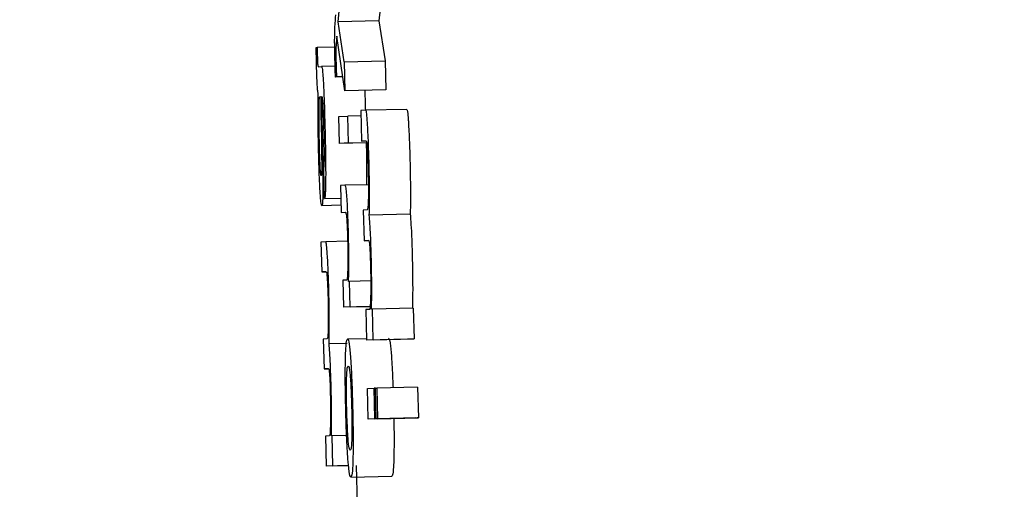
# Model space of a CAD drawing. Header units: inches. Extents: x 170 to 312, y 215 to 248.
# Tile 190 of 256: x 210.1537 to 210.1773, y 243.4704 to 243.4816. Entities that reach past the tile are written whole.
import ezdxf

# ---------------------------------------------------------------- set-up
doc = ezdxf.new("R2010")
doc.units = ezdxf.units.IN
doc.header["$LTSCALE"] = 0.25
doc.header["$MEASUREMENT"] = 0
doc.layers.add('ANNOTATIONS', color=1, linetype='Continuous')
doc.layers.add('MOTOR RH', color=7, linetype='Continuous')
doc.styles.add('ARIAL', font='arial.ttf', dxfattribs={"height": 0.09375})
doc.dimstyles.new('STANDARD$0', dxfattribs={"dimtxt": 0.09375, "dimasz": 0.09375, "dimexe": 0.03125, "dimexo": 0.046875, "dimgap": 0.09, "dimtad": 0, "dimtih": 1, "dimtoh": 1, "dimdec": 4, "dimzin": 0, "dimdsep": 46, "dimtxsty": 'ARIAL', "dimcen": 0.09, "dimadec": 0, "dimazin": 0, "dimtfac": 1, "dimtdec": 4, "dimtofl": 0, "dimtmove": 0, "dimatfit": 1, "dimfxl": 1, "dimtolj": 1, "dimtzin": 0, "dimarcsym": 0})

# ---------------------------------------------------------------- blocks, each defined once
blk = doc.blocks.new('*D31')
at = {"layer": 'ANNOTATIONS', "color": 0, "lineweight": -2, "transparency": 16777216}
for p, q in [((209.952995, 244.125047), (211.798957, 244.125047)), ((211.767707, 244.031297), (211.767707, 242.331666)), ((211.767707, 240.197174), (211.767707, 241.896805)), ((211.037182, 240.103424), (211.798957, 240.103424))]:
    blk.add_line(p, q, dxfattribs=at)
at = {"layer": 'ANNOTATIONS', "color": 0, "transparency": 16777216}
for points in [[(211.752082, 244.031297), (211.783332, 244.031297), (211.767707, 244.125047)], [(211.752082, 240.197174), (211.783332, 240.197174), (211.767707, 240.103424)]]:
    blk.add_solid(points, dxfattribs=at)
at = {"layer": 'defpoints', "color": 0, "transparency": 16777216}
for p in [(209.90612, 244.125047), (210.990307, 240.103424), (211.767707, 240.103424)]:
    blk.add_point(p, dxfattribs=at)
at = {"layer": 'ANNOTATIONS', "color": 0, "transparency": 16777216, "insert": (211.767707, 242.114236), "char_height": 0.09375, "attachment_point": 5, "style": 'ARIAL'}
blk.add_mtext('\\A1;OPENING\\PHEIGHT', dxfattribs=at)
blk = doc.blocks.new('*D32')
at = {"layer": 'ANNOTATIONS', "color": 0, "lineweight": -2, "transparency": 16777216}
for p, q in [((209.952995, 244.96103), (212.453946, 244.96103)), ((212.422696, 244.86728), (212.422696, 242.749657)), ((212.422696, 240.197174), (212.422696, 242.314797)), ((211.957527, 240.103424), (212.453946, 240.103424))]:
    blk.add_line(p, q, dxfattribs=at)
at = {"layer": 'ANNOTATIONS', "color": 0, "transparency": 16777216}
for points in [[(212.407071, 244.86728), (212.438321, 244.86728), (212.422696, 244.96103)], [(212.407071, 240.197174), (212.438321, 240.197174), (212.422696, 240.103424)]]:
    blk.add_solid(points, dxfattribs=at)
at = {"layer": 'defpoints', "color": 0, "transparency": 16777216}
for p in [(209.90612, 244.96103), (211.910652, 240.103424), (212.422696, 240.103424)]:
    blk.add_point(p, dxfattribs=at)
at = {"layer": 'ANNOTATIONS', "color": 0, "transparency": 16777216, "insert": (212.422696, 242.532227), "char_height": 0.09375, "attachment_point": 5, "style": 'ARIAL'}
blk.add_mtext('\\A1;TOTAL\\PHEIGHT', dxfattribs=at)

msp = doc.modelspace()

# ---------------------------------------------------------------- linework, layer by layer
at = {"layer": 'MOTOR RH'}
for p, q in [((210.161326, 243.481591), (210.161427, 243.482536)), ((210.162411, 243.482559), (210.162309, 243.481614)), ((210.162309, 243.481614), (210.161326, 243.481591)), ((210.161473, 243.48063), (210.161326, 243.481591)), ((210.162309, 243.481614), (210.162456, 243.480654)), ((210.16149, 243.479933), (210.161299, 243.481249)), ((210.160802, 243.480975), (210.160826, 243.480976)), ((210.161246, 243.480986), (210.160826, 243.480976)), ((210.160851, 243.480513), (210.16093, 243.480516)), ((210.161256, 243.480524), (210.16093, 243.480516)), ((210.161473, 243.48063), (210.162456, 243.480654)), ((210.161473, 243.48063), (210.16149, 243.479933)), ((210.162456, 243.480654), (210.162473, 243.479957)), ((210.161441, 243.480271), (210.161264, 243.480267)), ((210.161289, 243.480268), (210.161264, 243.480267)), ((210.161441, 243.480272), (210.161289, 243.480268)), ((210.160889, 243.479795), (210.16091, 243.479796)), ((210.162473, 243.479957), (210.16149, 243.479933)), ((210.160915, 243.479366), (210.160925, 243.478801)), ((210.160937, 243.479408), (210.160948, 243.478817)), ((210.161348, 243.47932), (210.161562, 243.47933)), ((210.161363, 243.478674), (210.161348, 243.47932)), ((210.161879, 243.479338), (210.161562, 243.47933)), ((210.161578, 243.478683), (210.161562, 243.47933)), ((210.161994, 243.479468), (210.161876, 243.479462)), ((210.161876, 243.479462), (210.161894, 243.478726)), ((210.162978, 243.479491), (210.161994, 243.479468)), ((210.162014, 243.478689), (210.161363, 243.478674)), ((210.161578, 243.478683), (210.161363, 243.478674)), ((210.161578, 243.478683), (210.162012, 243.478694)), ((210.161894, 243.478726), (210.162, 243.478731)), ((210.162001, 243.478729), (210.161894, 243.478726)), ((210.160999, 243.477348), (210.160982, 243.478066)), ((210.161492, 243.477668), (210.161388, 243.477664)), ((210.161388, 243.477664), (210.161403, 243.477017)), ((210.162056, 243.477682), (210.161492, 243.477668)), ((210.162011, 243.477799), (210.162009, 243.477681)), ((210.161399, 243.477187), (210.160937, 243.477176)), ((210.160999, 243.477348), (210.161395, 243.477357)), ((210.161403, 243.477017), (210.161504, 243.477022)), ((210.162024, 243.477077), (210.161933, 243.477073)), ((210.161933, 243.477073), (210.161951, 243.476337)), ((210.163061, 243.476977), (210.162078, 243.476954)), ((210.161032, 243.476312), (210.160916, 243.476306)), ((210.160916, 243.476306), (210.160933, 243.475588)), ((210.161552, 243.476324), (210.161032, 243.476312)), ((210.161951, 243.476337), (210.162063, 243.476342)), ((210.162064, 243.47634), (210.161951, 243.476337)), ((210.160933, 243.475588), (210.161037, 243.475593)), ((210.161037, 243.475591), (210.160933, 243.475588)), ((210.16154, 243.475393), (210.161442, 243.475388)), ((210.161442, 243.475388), (210.161458, 243.474742)), ((210.1616, 243.475362), (210.16158, 243.475361)), ((210.162112, 243.475374), (210.1616, 243.475362)), ((210.161614, 243.474749), (210.1616, 243.475362)), ((210.162081, 243.474756), (210.161458, 243.474742)), ((210.161614, 243.474749), (210.161458, 243.474742)), ((210.161614, 243.474749), (210.162083, 243.47476)), ((210.162082, 243.474689), (210.161991, 243.474684)), ((210.161991, 243.474684), (210.162008, 243.473948)), ((210.162151, 243.474692), (210.162132, 243.474691)), ((210.163134, 243.474715), (210.162151, 243.474692)), ((210.162169, 243.473956), (210.162151, 243.474692)), ((210.163134, 243.474715), (210.163152, 243.473979)), ((210.16106, 243.47398), (210.160972, 243.473976)), ((210.160972, 243.473976), (210.160989, 243.473258)), ((210.161548, 243.473869), (210.161113, 243.473859)), ((210.162008, 243.473985), (210.161556, 243.473974)), ((210.162992, 243.473972), (210.162008, 243.473948)), ((210.162169, 243.473956), (210.162008, 243.473948)), ((210.162169, 243.473956), (210.163152, 243.473979)), ((210.163152, 243.473979), (210.162992, 243.473972)), ((210.160989, 243.473258), (210.161098, 243.473263)), ((210.161099, 243.47326), (210.160989, 243.473258)), ((210.162036, 243.472791), (210.162197, 243.472798)), ((210.162054, 243.472054), (210.162036, 243.472791)), ((210.162224, 243.472799), (210.162197, 243.472798)), ((210.162214, 243.472062), (210.162197, 243.472798)), ((210.162224, 243.472799), (210.162256, 243.4728)), ((210.162242, 243.472063), (210.162224, 243.472799)), ((210.163239, 243.472824), (210.162256, 243.4728)), ((210.162256, 243.4728), (210.162274, 243.472065)), ((210.163239, 243.472824), (210.163257, 243.472088)), ((210.163037, 243.472078), (210.162054, 243.472054)), ((210.162214, 243.472062), (210.162054, 243.472054)), ((210.162214, 243.472062), (210.163198, 243.472085)), ((210.163225, 243.472087), (210.162242, 243.472063)), ((210.162274, 243.472065), (210.162242, 243.472063)), ((210.162274, 243.472065), (210.163257, 243.472088)), ((210.163198, 243.472085), (210.163037, 243.472078)), ((210.163198, 243.472086), (210.163198, 243.472085)), ((210.163257, 243.472088), (210.163225, 243.472087)), ((210.161117, 243.47165), (210.161028, 243.471645)), ((210.161028, 243.471645), (210.161045, 243.470927)), ((210.161184, 243.471652), (210.161166, 243.471652)), ((210.161533, 243.471661), (210.161184, 243.471652)), ((210.161202, 243.470934), (210.161184, 243.471652)), ((210.161579, 243.47094), (210.161045, 243.470927)), ((210.161202, 243.470934), (210.161045, 243.470927)), ((210.161202, 243.470934), (210.161579, 243.470943)), ((210.161761, 243.470944), (210.161783, 243.469999)), ((210.161636, 243.470665), (210.162619, 243.470688))]:
    msp.add_line(p, q, dxfattribs=at)
for points, knots in [([(210.161246, 243.48128), (210.161248, 243.481341), (210.161254, 243.481567), (210.161265, 243.481679), (210.161273, 243.48176)], [0, 0, 0, 0, 0.269443, 1, 1, 1, 1]), ([(210.16125, 243.480745), (210.161249, 243.480828), (210.161245, 243.480995), (210.161245, 243.481171), (210.161246, 243.481257), (210.161246, 243.48128)], [0, 0, 0, 0, 0.420511, 0.842073, 1, 1, 1, 1]), ([(210.161299, 243.481249), (210.161295, 243.481214), (210.161287, 243.481142), (210.16128, 243.481035), (210.161277, 243.480981)], [0, 0, 0, 0, 0.49822, 1, 1, 1, 1]), ([(210.160811, 243.4805), (210.16081, 243.480561), (210.160806, 243.480721), (210.160804, 243.480878), (210.160802, 243.480975)], [0, 0, 0, 0, 0.38157, 1, 1, 1, 1]), ([(210.160826, 243.480976), (210.160827, 243.480942), (210.160827, 243.480889), (210.160828, 243.480812), (210.160829, 243.480772), (210.160829, 243.480751)], [0, 0, 0, 0, 0.4874402, 0.7417485, 1, 1, 1, 1]), ([(210.161277, 243.480981), (210.161276, 243.480949), (210.161274, 243.480895), (210.161274, 243.480773), (210.161276, 243.480693), (210.161277, 243.480651)], [0, 0, 0, 0, 0.413306, 0.692895, 1, 1, 1, 1]), ([(210.160829, 243.480751), (210.16083, 243.480726), (210.160831, 243.480681), (210.160834, 243.480621), (210.160837, 243.480571), (210.160843, 243.480519), (210.160848, 243.480515), (210.160851, 243.480513)], [0, 0, 0, 0, 0.139571, 0.255966, 0.371698, 0.556552, 1, 1, 1, 1]), ([(210.161264, 243.480267), (210.161262, 243.480345), (210.161257, 243.480503), (210.161253, 243.480664), (210.16125, 243.480745)], [0, 0, 0, 0, 0.498762, 1, 1, 1, 1]), ([(210.160852, 243.479854), (210.160847, 243.479872), (210.16084, 243.479902), (210.160829, 243.480029), (210.160821, 243.48018), (210.160815, 243.480344), (210.160812, 243.480451), (210.160811, 243.4805)], [0, 0, 0, 0, 0.319021, 0.503541, 0.689462, 0.856268, 1, 1, 1, 1]), ([(210.16093, 243.480516), (210.160937, 243.480506), (210.160947, 243.480488), (210.160964, 243.480306), (210.16098, 243.48003), (210.160998, 243.479575), (210.161008, 243.4792), (210.161013, 243.478974)], [0, 0, 0, 0, 0.20816, 0.351389, 0.494889, 0.694219, 1, 1, 1, 1]), ([(210.161277, 243.480651), (210.161278, 243.480624), (210.161279, 243.480571), (210.161281, 243.480491), (210.161283, 243.480439), (210.161284, 243.480413)], [0, 0, 0, 0, 0.337193, 0.667979, 1, 1, 1, 1]), ([(210.161284, 243.480413), (210.161285, 243.480394), (210.161286, 243.480346), (210.161288, 243.480297), (210.161289, 243.480268)], [0, 0, 0, 0, 0.388311, 1, 1, 1, 1]), ([(210.16086, 243.478472), (210.160857, 243.478612), (210.160849, 243.478942), (210.160846, 243.479437), (210.16085, 243.479714), (210.160852, 243.479854)], [0, 0, 0, 0, 0.267146, 0.629588, 1, 1, 1, 1]), ([(210.160875, 243.479664), (210.160876, 243.479694), (210.160879, 243.479766), (210.160884, 243.479794), (210.160888, 243.479795), (210.160889, 243.479795)], [0, 0, 0, 0, 0.368549, 0.910282, 1, 1, 1, 1]), ([(210.16091, 243.479796), (210.160911, 243.479728), (210.160911, 243.479589), (210.160914, 243.479441), (210.160915, 243.479366)], [0, 0, 0, 0, 0.495429, 1, 1, 1, 1]), ([(210.160944, 243.479802), (210.160941, 243.479797), (210.160938, 243.479789), (210.160935, 243.479729), (210.160934, 243.47969), (210.160934, 243.479675)], [0, 0, 0, 0, 0.5607002, 0.835671, 1, 1, 1, 1]), ([(210.16099, 243.47895), (210.160986, 243.479091), (210.160981, 243.479301), (210.16097, 243.479559), (210.160961, 243.479705), (210.160952, 243.47979), (210.160947, 243.479798), (210.160944, 243.479802)], [0, 0, 0, 0, 0.342639, 0.509567, 0.678224, 0.824016, 1, 1, 1, 1]), ([(210.161967, 243.479945), (210.161971, 243.479855), (210.161977, 243.479705), (210.161982, 243.479536), (210.161983, 243.479467)], [0, 0, 0, 0, 0.593575, 1, 1, 1, 1]), ([(210.160871, 243.479244), (210.160871, 243.479322), (210.160871, 243.479482), (210.160874, 243.479603), (210.160875, 243.479664)], [0, 0, 0, 0, 0.48964, 1, 1, 1, 1]), ([(210.160934, 243.479675), (210.160934, 243.479651), (210.160934, 243.479602), (210.160935, 243.479511), (210.160936, 243.479445), (210.160937, 243.479408)], [0, 0, 0, 0, 0.30136, 0.603397, 1, 1, 1, 1]), ([(210.162037, 243.479108), (210.162031, 243.479192), (210.16202, 243.479362), (210.162005, 243.479457), (210.161997, 243.479465), (210.161994, 243.479468)], [0, 0, 0, 0, 0.39448, 0.789652, 1, 1, 1, 1]), ([(210.162978, 243.479491), (210.162983, 243.47948), (210.162995, 243.479459), (210.16301, 243.479294), (210.163018, 243.479164), (210.16302, 243.479131)], [0, 0, 0, 0, 0.425526, 0.853598, 1, 1, 1, 1]), ([(210.16088, 243.478623), (210.160878, 243.478702), (210.160874, 243.478918), (210.160872, 243.479118), (210.160871, 243.479244)], [0, 0, 0, 0, 0.3641032, 1, 1, 1, 1]), ([(210.162073, 243.47817), (210.162067, 243.478372), (210.162058, 243.47872), (210.162043, 243.478993), (210.162037, 243.479108)], [0, 0, 0, 0, 0.582423, 1, 1, 1, 1]), ([(210.16302, 243.479131), (210.163024, 243.479055), (210.163035, 243.47887), (210.163047, 243.478537), (210.163053, 243.478296), (210.163056, 243.478193)], [0, 0, 0, 0, 0.287815, 0.699196, 1, 1, 1, 1]), ([(210.160982, 243.478066), (210.160986, 243.478075), (210.160992, 243.478091), (210.160997, 243.478206), (210.160999, 243.47838), (210.160997, 243.478637), (210.160992, 243.478837), (210.16099, 243.47895)], [0, 0, 0, 0, 0.224896, 0.383624, 0.543, 0.741942, 1, 1, 1, 1]), ([(210.161013, 243.478974), (210.161017, 243.478839), (210.161024, 243.478493), (210.16103, 243.47807), (210.161029, 243.477838), (210.161028, 243.477776)], [0, 0, 0, 0, 0.319233, 0.817081, 1, 1, 1, 1]), ([(210.160899, 243.478095), (210.160896, 243.478165), (210.160888, 243.478326), (210.160883, 243.478516), (210.16088, 243.478623)], [0, 0, 0, 0, 0.437624, 1, 1, 1, 1]), ([(210.160925, 243.478801), (210.160928, 243.478675), (210.160931, 243.478463), (210.160934, 243.478205), (210.160934, 243.478097), (210.160934, 243.478059)], [0, 0, 0, 0, 0.486325, 0.816716, 1, 1, 1, 1]), ([(210.160948, 243.478817), (210.160952, 243.478636), (210.160959, 243.478271), (210.160962, 243.477925), (210.160963, 243.47775)], [0, 0, 0, 0, 0.495893, 1, 1, 1, 1]), ([(210.162, 243.478731), (210.162005, 243.478724), (210.162014, 243.478715), (210.162027, 243.4786), (210.162037, 243.478453), (210.162045, 243.478256), (210.162049, 243.478116), (210.162051, 243.478039)], [0, 0, 0, 0, 0.3323616, 0.5021047, 0.6735022, 0.8202737, 1, 1, 1, 1]), ([(210.162003, 243.478689), (210.162004, 243.478657), (210.162009, 243.478414), (210.162013, 243.478094), (210.162012, 243.477862), (210.162011, 243.477799)], [0, 0, 0, 0, 0.100619, 0.758468, 1, 1, 1, 1]), ([(210.160895, 243.477527), (210.160891, 243.477603), (210.16088, 243.477793), (210.160868, 243.478129), (210.160862, 243.478372), (210.16086, 243.478472)], [0, 0, 0, 0, 0.285318, 0.706036, 1, 1, 1, 1]), ([(210.162082, 243.477545), (210.162082, 243.477625), (210.16208, 243.477824), (210.162075, 243.47804), (210.162073, 243.47817)], [0, 0, 0, 0, 0.400589, 1, 1, 1, 1]), ([(210.163056, 243.478193), (210.163058, 243.478107), (210.163063, 243.477892), (210.163064, 243.47769), (210.163065, 243.477569)], [0, 0, 0, 0, 0.3995731, 1, 1, 1, 1]), ([(210.160921, 243.477895), (210.160918, 243.477902), (210.160912, 243.477914), (210.160904, 243.478007), (210.1609, 243.478073), (210.160899, 243.478095)], [0, 0, 0, 0, 0.491679, 0.824829, 1, 1, 1, 1]), ([(210.160934, 243.478059), (210.160933, 243.478019), (210.160931, 243.477938), (210.160926, 243.477898), (210.160922, 243.477895), (210.160921, 243.477895)], [0, 0, 0, 0, 0.412585, 0.826285, 1, 1, 1, 1]), ([(210.162051, 243.478039), (210.162053, 243.477943), (210.162057, 243.477751), (210.162057, 243.477522), (210.162055, 243.477408), (210.162055, 243.477362)], [0, 0, 0, 0, 0.373232, 0.7457817, 1, 1, 1, 1]), ([(210.160963, 243.47775), (210.160963, 243.477688), (210.160963, 243.477518), (210.16096, 243.477401), (210.160957, 243.477327)], [0, 0, 0, 0, 0.371756, 1, 1, 1, 1]), ([(210.161028, 243.477776), (210.161027, 243.477684), (210.161024, 243.477501), (210.161013, 243.477367), (210.161004, 243.477354), (210.160999, 243.477348)], [0, 0, 0, 0, 0.344061, 0.688312, 1, 1, 1, 1]), ([(210.161577, 243.476496), (210.161573, 243.476649), (210.161566, 243.476907), (210.161551, 243.477236), (210.161535, 243.477472), (210.161515, 243.477645), (210.161501, 243.477659), (210.161492, 243.477668)], [0, 0, 0, 0, 0.212997, 0.361202, 0.509803, 0.704478, 1, 1, 1, 1]), ([(210.160937, 243.477176), (210.160931, 243.477187), (210.160921, 243.477206), (210.160906, 243.47736), (210.160898, 243.477485), (210.160895, 243.477527)], [0, 0, 0, 0, 0.445945, 0.81271, 1, 1, 1, 1]), ([(210.162078, 243.476954), (210.162079, 243.477041), (210.162082, 243.477219), (210.162082, 243.477436), (210.162082, 243.477545)], [0, 0, 0, 0, 0.4945231, 1, 1, 1, 1]), ([(210.163065, 243.477569), (210.163066, 243.477486), (210.163066, 243.477267), (210.163063, 243.477088), (210.163061, 243.476977)], [0, 0, 0, 0, 0.37718, 1, 1, 1, 1]), ([(210.160957, 243.477327), (210.160955, 243.477291), (210.16095, 243.477195), (210.160942, 243.477184), (210.160937, 243.477176)], [0, 0, 0, 0, 0.37761, 1, 1, 1, 1]), ([(210.162055, 243.477362), (210.162053, 243.477299), (210.162048, 243.477144), (210.162036, 243.477086), (210.162027, 243.47708), (210.162024, 243.477077)], [0, 0, 0, 0, 0.313969, 0.776618, 1, 1, 1, 1]), ([(210.161504, 243.477022), (210.161512, 243.477013), (210.161522, 243.477), (210.161536, 243.476845), (210.161545, 243.476692), (210.161552, 243.476512), (210.161555, 243.476392), (210.161557, 243.476334)], [0, 0, 0, 0, 0.413378, 0.56896, 0.725661, 0.865842, 1, 1, 1, 1]), ([(210.162109, 243.47646), (210.162104, 243.476559), (210.162094, 243.476756), (210.162083, 243.476888), (210.162078, 243.476954)], [0, 0, 0, 0, 0.5035474, 1, 1, 1, 1]), ([(210.163061, 243.476977), (210.163066, 243.476922), (210.163076, 243.476791), (210.163086, 243.476596), (210.163092, 243.476483)], [0, 0, 0, 0, 0.421243, 1, 1, 1, 1]), ([(210.161586, 243.475931), (210.161585, 243.476006), (210.161584, 243.476186), (210.16158, 243.476382), (210.161577, 243.476496)], [0, 0, 0, 0, 0.4161266, 1, 1, 1, 1]), ([(210.162127, 243.475892), (210.162125, 243.475966), (210.16212, 243.476162), (210.162113, 243.476345), (210.162109, 243.47646)], [0, 0, 0, 0, 0.3742204, 1, 1, 1, 1]), ([(210.163092, 243.476483), (210.163095, 243.476416), (210.163102, 243.476236), (210.163107, 243.476039), (210.16311, 243.475916)], [0, 0, 0, 0, 0.374173, 1, 1, 1, 1]), ([(210.161073, 243.475961), (210.161067, 243.476043), (210.161056, 243.476208), (210.161042, 243.476301), (210.161034, 243.476309), (210.161032, 243.476312)], [0, 0, 0, 0, 0.394277, 0.789568, 1, 1, 1, 1]), ([(210.161557, 243.476334), (210.161558, 243.476247), (210.161562, 243.476074), (210.161562, 243.475837), (210.16156, 243.475713), (210.161559, 243.475649)], [0, 0, 0, 0, 0.32428, 0.647973, 1, 1, 1, 1]), ([(210.162063, 243.476342), (210.162068, 243.476337), (210.162075, 243.476328), (210.162086, 243.476231), (210.162094, 243.476102), (210.162101, 243.475923), (210.162105, 243.475793), (210.162107, 243.475719)], [0, 0, 0, 0, 0.303879, 0.475174, 0.648115, 0.796855, 1, 1, 1, 1]), ([(210.161108, 243.475046), (210.161102, 243.475243), (210.161093, 243.475582), (210.161079, 243.475849), (210.161073, 243.475961)], [0, 0, 0, 0, 0.58279, 1, 1, 1, 1]), ([(210.16158, 243.475361), (210.161582, 243.475444), (210.161585, 243.475612), (210.161586, 243.475824), (210.161586, 243.475931)], [0, 0, 0, 0, 0.493511, 1, 1, 1, 1]), ([(210.162132, 243.474691), (210.162135, 243.474897), (210.162138, 243.475213), (210.162132, 243.475668), (210.162128, 243.475853), (210.162127, 243.475892)], [0, 0, 0, 0, 0.595345, 0.915042, 1, 1, 1, 1]), ([(210.16311, 243.475916), (210.163113, 243.475765), (210.16312, 243.475421), (210.16312, 243.475021), (210.163117, 243.474799), (210.163115, 243.474715)], [0, 0, 0, 0, 0.328159, 0.745199, 1, 1, 1, 1]), ([(210.161037, 243.475593), (210.161042, 243.475587), (210.161051, 243.475577), (210.161064, 243.475465), (210.161073, 243.475323), (210.161081, 243.475129), (210.161085, 243.474993), (210.161087, 243.474918)], [0, 0, 0, 0, 0.3323, 0.501956, 0.67331, 0.82035, 1, 1, 1, 1]), ([(210.161559, 243.475649), (210.161556, 243.475563), (210.161552, 243.475423), (210.161544, 243.475401), (210.16154, 243.475393)], [0, 0, 0, 0, 0.610929, 1, 1, 1, 1]), ([(210.162107, 243.475719), (210.162109, 243.475621), (210.162113, 243.475426), (210.162113, 243.475187), (210.162111, 243.475068), (210.16211, 243.475017)], [0, 0, 0, 0, 0.363593, 0.727117, 1, 1, 1, 1]), ([(210.161117, 243.474437), (210.161117, 243.474515), (210.161115, 243.474709), (210.161111, 243.47492), (210.161108, 243.475046)], [0, 0, 0, 0, 0.403504, 1, 1, 1, 1]), ([(210.161087, 243.474918), (210.161088, 243.474824), (210.161092, 243.474637), (210.161093, 243.474413), (210.161091, 243.474303), (210.16109, 243.474258)], [0, 0, 0, 0, 0.373163, 0.74641, 1, 1, 1, 1]), ([(210.16211, 243.475017), (210.162109, 243.474954), (210.162105, 243.474803), (210.162094, 243.474703), (210.162085, 243.474693), (210.162082, 243.474689)], [0, 0, 0, 0, 0.301562, 0.733472, 1, 1, 1, 1]), ([(210.161113, 243.473859), (210.161114, 243.473945), (210.161117, 243.474118), (210.161117, 243.47433), (210.161117, 243.474437)], [0, 0, 0, 0, 0.494425, 1, 1, 1, 1]), ([(210.16109, 243.474258), (210.161088, 243.474196), (210.161084, 243.474044), (210.161072, 243.473989), (210.161063, 243.473982), (210.16106, 243.47398)], [0, 0, 0, 0, 0.314205, 0.776798, 1, 1, 1, 1]), ([(210.161143, 243.473377), (210.161138, 243.473474), (210.161129, 243.473666), (210.161118, 243.473795), (210.161113, 243.473859)], [0, 0, 0, 0, 0.5030359, 1, 1, 1, 1]), ([(210.161505, 243.473514), (210.161508, 243.473596), (210.161516, 243.473822), (210.161534, 243.473954), (210.16155, 243.473969), (210.161556, 243.473974)], [0, 0, 0, 0, 0.264152, 0.726653, 1, 1, 1, 1]), ([(210.161556, 243.473974), (210.161568, 243.473961), (210.16159, 243.473936), (210.161615, 243.47366), (210.161626, 243.473539)], [0, 0, 0, 0, 0.564857, 1, 1, 1, 1]), ([(210.162539, 243.473998), (210.162551, 243.473984), (210.162573, 243.473961), (210.162598, 243.473683), (210.162609, 243.473563)], [0, 0, 0, 0, 0.564783, 1, 1, 1, 1]), ([(210.161511, 243.472317), (210.161508, 243.472489), (210.1615, 243.472835), (210.1615, 243.473249), (210.161504, 243.473439), (210.161505, 243.473514)], [0, 0, 0, 0, 0.374286, 0.750868, 1, 1, 1, 1]), ([(210.161626, 243.473539), (210.161633, 243.473432), (210.161647, 243.473218), (210.161665, 243.472777), (210.161673, 243.472471), (210.161677, 243.472325)], [0, 0, 0, 0, 0.341612, 0.683955, 1, 1, 1, 1]), ([(210.162609, 243.473563), (210.162616, 243.473456), (210.16263, 243.473249), (210.162641, 243.472953), (210.162647, 243.472808)], [0, 0, 0, 0, 0.513218, 1, 1, 1, 1]), ([(210.161098, 243.473263), (210.161103, 243.473257), (210.16111, 243.473249), (210.16112, 243.473155), (210.161128, 243.473028), (210.161136, 243.472854), (210.161139, 243.472727), (210.161141, 243.472654)], [0, 0, 0, 0, 0.303698, 0.47493, 0.647773, 0.796734, 1, 1, 1, 1]), ([(210.161161, 243.472824), (210.161159, 243.472896), (210.161154, 243.473087), (210.161147, 243.473266), (210.161143, 243.473377)], [0, 0, 0, 0, 0.37715, 1, 1, 1, 1]), ([(210.161533, 243.473043), (210.161536, 243.47311), (210.161544, 243.473296), (210.16156, 243.473325), (210.161571, 243.473327), (210.161572, 243.473328)], [0, 0, 0, 0, 0.333394, 0.921915, 1, 1, 1, 1]), ([(210.161572, 243.473328), (210.161578, 243.473322), (210.161592, 243.47331), (210.161609, 243.4732), (210.161619, 243.47308), (210.16162, 243.473064)], [0, 0, 0, 0, 0.40899, 0.922363, 1, 1, 1, 1]), ([(210.161535, 243.472318), (210.161533, 243.472417), (210.161529, 243.472614), (210.161529, 243.472868), (210.161531, 243.472987), (210.161533, 243.473043)], [0, 0, 0, 0, 0.347819, 0.69749, 1, 1, 1, 1]), ([(210.16162, 243.473064), (210.161625, 243.473001), (210.161634, 243.472876), (210.161645, 243.472605), (210.161651, 243.472413), (210.161653, 243.47232)], [0, 0, 0, 0, 0.339238, 0.680252, 1, 1, 1, 1]), ([(210.161166, 243.471652), (210.161168, 243.471852), (210.161172, 243.472161), (210.161166, 243.472605), (210.161162, 243.472786), (210.161161, 243.472824)], [0, 0, 0, 0, 0.594994, 0.915027, 1, 1, 1, 1]), ([(210.161141, 243.472654), (210.161143, 243.472559), (210.161147, 243.472369), (210.161147, 243.472136), (210.161145, 243.472019), (210.161144, 243.471969)], [0, 0, 0, 0, 0.363096, 0.726884, 1, 1, 1, 1]), ([(210.161562, 243.471119), (210.161555, 243.471235), (210.16154, 243.471467), (210.161522, 243.471908), (210.161514, 243.472197), (210.161511, 243.472317)], [0, 0, 0, 0, 0.368159, 0.738048, 1, 1, 1, 1]), ([(210.161568, 243.471591), (210.161563, 243.471662), (210.161553, 243.471806), (210.161542, 243.472077), (210.161537, 243.472252), (210.161535, 243.472318)], [0, 0, 0, 0, 0.381744, 0.7666712, 1, 1, 1, 1]), ([(210.161653, 243.47232), (210.161656, 243.472188), (210.16166, 243.471966), (210.16166, 243.471698), (210.161655, 243.471495), (210.161642, 243.471335), (210.161627, 243.47132), (210.161619, 243.471311)], [0, 0, 0, 0, 0.191723, 0.321492, 0.451218, 0.660083, 1, 1, 1, 1]), ([(210.161677, 243.472325), (210.161681, 243.472142), (210.161689, 243.471776), (210.161689, 243.471361), (210.161686, 243.471177), (210.161684, 243.471114)], [0, 0, 0, 0, 0.3956263, 0.7946026, 1, 1, 1, 1]), ([(210.161144, 243.471969), (210.161143, 243.471908), (210.161139, 243.471761), (210.161129, 243.471663), (210.16112, 243.471653), (210.161117, 243.47165)], [0, 0, 0, 0, 0.301586, 0.733489, 1, 1, 1, 1]), ([(210.162665, 243.472069), (210.162667, 243.471981), (210.162673, 243.471711), (210.162672, 243.471384), (210.162669, 243.4712), (210.162668, 243.471138)], [0, 0, 0, 0, 0.239556, 0.741549, 1, 1, 1, 1]), ([(210.161619, 243.471311), (210.161613, 243.471315), (210.161599, 243.471326), (210.161581, 243.471429), (210.161569, 243.471568), (210.161568, 243.471591)], [0, 0, 0, 0, 0.374903, 0.897172, 1, 1, 1, 1]), ([(210.161636, 243.470665), (210.161628, 243.470671), (210.161609, 243.470688), (210.161584, 243.470849), (210.161566, 243.471068), (210.161562, 243.471119)], [0, 0, 0, 0, 0.332295, 0.84454, 1, 1, 1, 1]), ([(210.161684, 243.471114), (210.161682, 243.471032), (210.161674, 243.470811), (210.161656, 243.470683), (210.161641, 243.47067), (210.161636, 243.470665)], [0, 0, 0, 0, 0.271098, 0.727304, 1, 1, 1, 1]), ([(210.162668, 243.471138), (210.162665, 243.471055), (210.162657, 243.470835), (210.162639, 243.470707), (210.162625, 243.470693), (210.162619, 243.470688)], [0, 0, 0, 0, 0.2711186, 0.7272654, 1, 1, 1, 1])]:
    msp.add_open_spline(points, degree=3, knots=knots, dxfattribs=at)

# ---------------------------------------------------------------- dimensions: what is measured, and where the dimension line sits
at = {"layer": 'ANNOTATIONS'}
for base, p1, p2, text, picture, middle in [((212.422696, 240.103424), (209.90612, 244.96103), (211.910652, 240.103424), 'TOTAL\\PHEIGHT', '*D32', (212.422696, 242.532227)), ((211.767707, 240.103424), (209.90612, 244.125047), (210.990307, 240.103424), 'OPENING\\PHEIGHT', '*D31', (211.767707, 242.114236))]:
    dim = msp.add_linear_dim(base=base, p1=p1, p2=p2, angle=90, text=text, dimstyle='STANDARD$0', dxfattribs=at)
    dim.commit()
    dim.dimension.update_dxf_attribs({"geometry": picture, "text_midpoint": middle})

doc.saveas('drawing.dxf')
